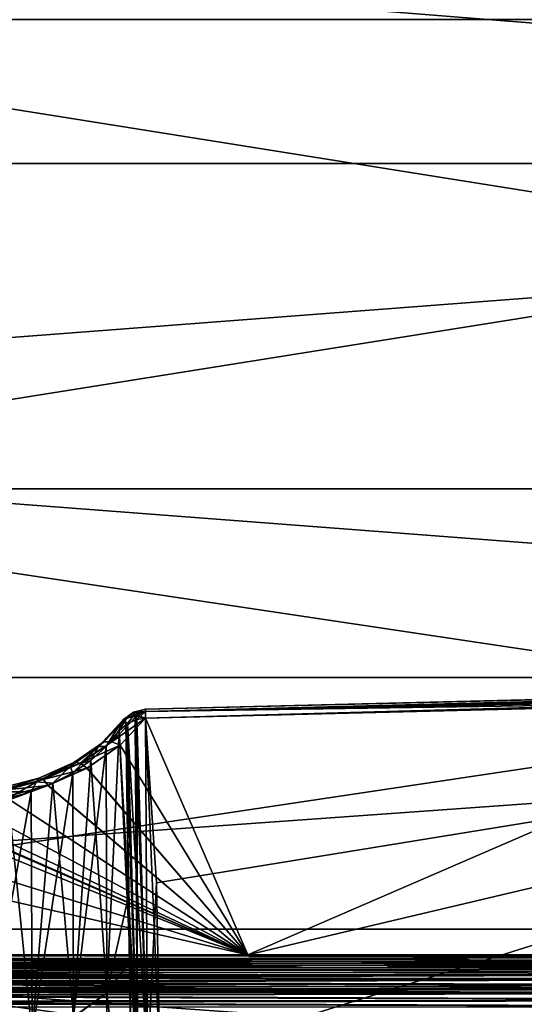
# Model space of a CAD drawing. Header units: metres. Extents: x 59 to 135, y -85 to 87.
# Tile 38 of 210: x 92.3 to 94.79, y -12.3 to -7.45. Entities that reach past the tile are written whole.
import ezdxf

# ---------------------------------------------------------------- set-up
doc = ezdxf.new("R2010")
doc.units = ezdxf.units.M
doc.layers.add('solid_21_404_502_XXX', color=7, linetype='CONTINUOUS')

msp = doc.modelspace()

# ---------------------------------------------------------------- linework, layer by layer
at = {"layer": 'solid_21_404_502_XXX'}
for points in [[(103.5, -5.50426, 22.331661), (70.300003, -5.50426, 22.331661), (70.300003, -8.155905, 21.505352)], [(103.5, -8.155912, 21.505373), (103.5, -5.50426, 22.331661), (70.300003, -8.155905, 21.505352)], [(103.5, -8.155912, -21.505373), (70.300003, -8.155905, -21.505352), (70.300003, -5.50426, -22.331661)], [(103.5, -5.50426, -22.331661), (103.5, -8.155912, -21.505373), (70.300003, -5.50426, -22.331661)], [(89.5, -9.759169, -18.594587), (104, -9.759169, -18.594587), (104, -7.446501, -19.63538)], [(89.5, -7.446501, -19.63538), (89.5, -9.759169, -18.594587), (104, -7.446501, -19.63538)], [(89.5, -7.446501, 19.63538), (104, -7.446501, 19.63538), (104, -9.759169, 18.594587)], [(89.5, -9.759169, 18.594587), (89.5, -7.446501, 19.63538), (104, -9.759169, 18.594587)], [(103.5, -8.155912, 21.505373), (70.300003, -8.155905, 21.505352), (70.300003, -10.688633, 20.365488)], [(103.5, -10.688633, -20.365488), (70.300003, -10.688633, -20.365488), (70.300003, -8.155905, -21.505352)], [(103.5, -8.155912, -21.505373), (103.5, -10.688633, -20.365488), (70.300003, -8.155905, -21.505352)], [(103.5, -10.688633, 20.365488), (103.5, -8.155912, 21.505373), (70.300003, -10.688633, 20.365488)], [(89.5, -11.92937, -17.282644), (104, -11.92937, -17.282644), (104, -9.759169, -18.594587)], [(89.5, -9.759169, -18.594587), (89.5, -11.92937, -17.282644), (104, -9.759169, -18.594587)], [(89.5, -9.759169, 18.594587), (104, -9.759169, 18.594587), (104, -11.92937, 17.282644)], [(89.5, -11.92937, 17.282644), (89.5, -9.759169, 18.594587), (104, -11.92937, 17.282644)], [(104.46022, -10.561296, 14.374086), (104.515541, -10.561378, 14.363717), (92.923027, -10.845286, 14.389623)], [(104.399475, -10.562067, 14.384759), (104.46022, -10.561296, 14.374086), (92.923027, -10.845286, 14.389623)], [(104.515541, -10.561378, 14.363717), (104.565872, -10.562264, 14.353628), (92.923027, -10.845286, 14.389623)], [(104.401413, -10.562031, -14.38443), (92.923027, -10.845286, -14.389623), (92.923309, -10.856697, -14.332231)], [(104.401413, -10.562031, -14.38443), (104.334839, -10.563697, -14.395439), (92.923027, -10.845286, -14.389623)], [(104.332832, -10.563759, 14.395761), (104.399475, -10.562067, 14.384759), (92.923027, -10.845286, 14.389623)], [(104.565872, -10.562264, 14.353628), (104.611588, -10.563933, 14.343774), (92.923027, -10.845286, 14.389623)], [(104.334839, -10.563697, -14.395439), (104.261772, -10.566374, -14.406797), (92.923027, -10.845286, -14.389623)], [(104.332832, -10.563759, 14.395761), (92.923027, -10.845286, 14.389623), (92.923309, -10.856697, 14.447015)], [(104.611588, -10.563933, 14.343774), (92.923309, -10.856697, 14.332231), (92.923027, -10.845286, 14.389623)], [(104.261772, -10.566374, -14.406797), (104.18161, -10.570174, -14.418508), (92.923027, -10.845286, -14.389623)], [(104.18161, -10.570174, -14.418508), (104.093704, -10.575231, -14.430555), (92.923027, -10.845286, -14.389623)], [(104.093704, -10.575231, -14.430555), (104.030418, -10.579379, -14.438766), (92.923027, -10.845286, -14.389623)], [(104.462036, -10.561286, -14.373756), (104.401413, -10.562031, -14.38443), (92.923309, -10.856697, -14.332231)], [(104.517197, -10.561394, -14.363396), (104.462036, -10.561286, -14.373756), (92.923309, -10.856697, -14.332231)], [(104.567352, -10.562304, -14.353322), (104.517197, -10.561394, -14.363396), (92.923309, -10.856697, -14.332231)], [(104.612869, -10.563995, -14.343483), (104.567352, -10.562304, -14.353322), (92.923309, -10.856697, -14.332231)], [(104.259758, -10.56646, 14.407102), (104.332832, -10.563759, 14.395761), (92.923309, -10.856697, 14.447015)], [(104.611588, -10.563933, 14.343774), (104.690468, -10.569673, 14.324523), (92.923309, -10.856697, 14.332231)], [(104.654091, -10.566465, -14.333838), (104.612869, -10.563995, -14.343483), (92.923309, -10.856697, -14.332231)], [(104.179665, -10.570276, 14.418782), (104.259758, -10.56646, 14.407102), (92.923309, -10.856697, 14.447015)], [(104.691307, -10.569762, -14.324295), (104.654091, -10.566465, -14.333838), (92.923309, -10.856697, -14.332231)], [(104.690468, -10.569673, 14.324523), (104.753853, -10.57925, 14.305216), (92.923309, -10.856697, 14.332231)], [(104.691307, -10.569762, -14.324295), (92.923309, -10.856697, -14.332231), (92.924118, -10.889191, -14.283573)], [(104.091888, -10.575344, 14.430796), (104.179665, -10.570276, 14.418782), (92.923309, -10.856697, 14.447015)], [(104.02874, -10.579495, 14.438979), (104.091888, -10.575344, 14.430796), (92.923309, -10.856697, 14.447015)], [(104.754333, -10.57934, -14.305068), (104.691307, -10.569762, -14.324295), (92.924118, -10.889191, -14.283573)], [(104.030418, -10.579379, -14.438766), (92.923309, -10.856697, -14.447015), (92.923027, -10.845286, -14.389623)], [(104.753853, -10.57925, 14.305216), (104.779999, -10.586307, 14.294888), (92.923309, -10.856697, 14.332231)], [(104.030418, -10.579379, -14.438766), (103.963142, -10.584212, -14.447103), (92.923309, -10.856697, -14.447015)], [(103.961632, -10.584326, 14.447286), (104.02874, -10.579495, 14.438979), (92.923309, -10.856697, 14.447015)], [(103.963142, -10.584212, -14.447103), (103.891571, -10.589798, -14.455555), (92.923309, -10.856697, -14.447015)], [(103.961632, -10.584326, 14.447286), (92.923309, -10.856697, 14.447015), (92.92411, -10.889191, 14.495673)], [(104.779999, -10.586307, 14.294888), (104.800674, -10.596016, 14.283573), (92.923309, -10.856697, 14.332231)], [(103.891571, -10.589798, -14.455555), (103.81543, -10.596209, -14.464103), (92.923309, -10.856697, -14.447015)], [(92.923309, -10.856697, 14.332231), (104.800674, -10.596016, 14.283573), (98.862396, -10.742603, 14.283573)], [(103.81543, -10.596209, -14.464103), (103.734406, -10.603532, -14.472717), (92.923309, -10.856697, -14.447015)], [(103.734406, -10.603532, -14.472717), (103.648224, -10.611858, -14.481352), (92.923309, -10.856697, -14.447015)], [(103.648224, -10.611858, -14.481352), (101.671249, -10.666739, -14.488717), (92.923309, -10.856697, -14.447015)], [(103.89032, -10.589899, 14.455699), (103.961632, -10.584326, 14.447286), (92.92411, -10.889191, 14.495673)], [(103.814499, -10.596291, 14.464205), (103.89032, -10.589899, 14.455699), (92.92411, -10.889191, 14.495673)], [(92.92411, -14.283573, 10.889191), (104.800674, -10.596016, 14.283573), (104.800674, -14.283573, 10.596016)], [(92.92411, -14.283573, 10.889191), (98.862396, -10.742603, 14.283573), (104.800674, -10.596016, 14.283573)], [(103.733864, -10.603582, 14.472774), (103.814499, -10.596291, 14.464205), (92.92411, -10.889191, 14.495673)], [(103.648201, -10.611858, 14.481351), (103.733864, -10.603582, 14.472774), (92.92411, -10.889191, 14.495673)], [(101.671242, -10.666739, 14.488717), (103.648201, -10.611858, 14.481351), (92.92411, -10.889191, 14.495673)], [(104.780121, -10.586348, -14.294834), (104.754333, -10.57934, -14.305068), (92.924118, -10.889191, -14.283573)], [(104.780121, -10.586348, -14.294834), (92.924118, -10.889191, -14.283573), (98.862396, -10.742603, -14.283573)], [(101.671249, -10.666739, -14.488717), (99.705811, -10.721784, -14.495673), (92.923309, -10.856697, -14.447015)], [(101.671242, -10.666739, 14.488717), (92.92411, -10.889191, 14.495673), (96.314964, -10.805488, 14.495673)], [(103.5, -10.688633, 20.365488), (70.300003, -10.688633, 20.365488), (70.300003, -13.065476, 18.92861)], [(103.5, -13.065489, 18.928629), (103.5, -10.688633, 20.365488), (70.300003, -13.065476, 18.92861)], [(103.5, -13.065489, -18.928629), (70.300003, -13.065476, -18.92861), (70.300003, -10.688633, -20.365488)], [(103.5, -10.688633, -20.365488), (103.5, -13.065489, -18.928629), (70.300003, -10.688633, -20.365488)], [(92.923309, -10.856697, -14.447015), (99.705811, -10.721784, -14.495673), (96.314926, -10.805489, -14.495673)], [(92.923309, -10.856697, 14.332231), (98.862396, -10.742603, 14.283573), (92.924126, -10.889191, 14.283573)], [(92.92411, -14.283573, 10.889191), (92.977631, -13.470412, 11.701031), (98.862396, -10.742603, 14.283573)], [(92.977654, -11.701538, -13.469905), (98.862396, -10.742603, -14.283573), (92.924118, -10.889191, -14.283573)], [(92.977654, -11.701516, 13.469927), (92.924126, -10.889191, 14.283573), (98.862396, -10.742603, 14.283573)], [(92.977631, -13.470412, 11.701031), (92.993294, -12.585494, 12.585563), (98.862396, -10.742603, 14.283573)], [(92.977654, -11.701538, -13.469905), (92.993294, -12.5855, -12.585557), (98.862396, -10.742603, -14.283573)], [(92.993294, -12.585494, 12.585563), (92.977654, -11.701516, 13.469927), (98.862396, -10.742603, 14.283573)], [(92.993294, -12.5855, -12.585557), (104.800674, -14.283573, -10.596016), (98.862396, -10.742603, -14.283573)], [(92.923309, -10.856697, -14.447015), (96.314926, -10.805489, -14.495673), (92.924026, -10.889193, -14.495673)], [(92.924026, -10.889193, -14.495673), (96.314926, -10.805489, -14.495673), (93.428055, -12.056192, -15.675114)], [(96.314964, -10.805488, 14.495673), (92.92411, -10.889191, 14.495673), (93.428055, -12.056192, 15.675114)], [(96.314964, -10.805488, 14.495673), (93.428055, -12.056192, 15.675114), (96.65873, -12.056192, 15.754864)], [(96.314926, -10.805489, -14.495673), (96.65873, -11.292649, -14.991321), (93.428055, -12.056192, -15.675114)], [(92.864944, -10.862563, -14.422482), (92.814781, -10.896753, -14.406027), (92.863739, -10.859977, -14.374245)], [(92.818016, -10.89922, -14.351387), (92.863739, -10.859977, -14.374245), (92.814781, -10.896753, -14.406027)], [(92.863739, -10.85998, 14.374217), (92.814781, -10.896747, 14.405955), (92.864944, -10.862556, 14.422443)], [(92.818024, -10.899226, 14.351354), (92.814781, -10.896747, 14.405955), (92.863739, -10.85998, 14.374217)], [(92.864944, -10.862556, 14.422443), (92.814781, -10.896747, 14.405955), (92.829178, -10.887412, 14.426464)], [(92.864944, -10.862563, -14.422482), (92.832489, -10.885924, -14.430487), (92.814781, -10.896753, -14.406027)], [(92.818016, -10.89922, -14.351387), (92.869072, -10.871428, -14.327601), (92.863739, -10.859977, -14.374245)], [(92.818024, -10.899226, 14.351354), (92.863739, -10.85998, 14.374217), (92.869072, -10.871433, 14.327589)], [(92.864944, -10.862556, 14.422443), (92.829178, -10.887412, 14.426464), (92.872536, -10.878906, 14.467274)], [(92.864944, -10.862563, -14.422482), (92.872551, -10.878929, -14.467319), (92.832489, -10.885924, -14.430487)], [(92.863739, -10.859977, -14.374245), (92.923309, -10.856697, -14.332231), (92.923027, -10.845286, -14.389623)], [(92.864944, -10.862563, -14.422482), (92.863739, -10.859977, -14.374245), (92.923027, -10.845286, -14.389623)], [(92.863739, -10.85998, 14.374217), (92.923027, -10.845286, 14.389623), (92.923309, -10.856697, 14.332231)], [(92.863739, -10.85998, 14.374217), (92.864944, -10.862556, 14.422443), (92.923027, -10.845286, 14.389623)], [(92.863739, -10.859977, -14.374245), (92.869072, -10.871428, -14.327601), (92.923309, -10.856697, -14.332231)], [(92.869072, -10.871433, 14.327589), (92.863739, -10.85998, 14.374217), (92.923309, -10.856697, 14.332231)], [(92.864944, -10.862563, -14.422482), (92.923027, -10.845286, -14.389623), (92.923309, -10.856697, -14.447015)], [(92.864944, -10.862556, 14.422443), (92.923309, -10.856697, 14.447015), (92.923027, -10.845286, 14.389623)], [(92.864944, -10.862563, -14.422482), (92.923309, -10.856697, -14.447015), (92.872551, -10.878929, -14.467319)], [(92.864944, -10.862556, 14.422443), (92.872536, -10.878906, 14.467274), (92.923309, -10.856697, 14.447015)], [(92.869072, -10.871433, 14.327589), (92.923309, -10.856697, 14.332231), (92.924126, -10.889191, 14.283573)], [(92.869072, -10.871428, -14.327601), (92.880402, -10.896619, -14.286531), (92.923309, -10.856697, -14.332231)], [(92.872536, -10.878906, 14.467274), (92.879623, -10.879237, 14.472236), (92.923309, -10.856697, 14.447015)], [(92.923309, -10.856697, -14.447015), (92.924026, -10.889193, -14.495673), (92.872551, -10.878929, -14.467319)], [(92.879623, -10.879237, 14.472236), (92.92411, -10.889191, 14.495673), (92.923309, -10.856697, 14.447015)], [(92.923309, -10.856697, -14.332231), (92.880402, -10.896619, -14.286531), (92.924118, -10.889191, -14.283573)], [(92.832489, -10.885924, -14.430487), (92.692665, -11.029539, -14.491371), (92.802376, -10.911778, -14.381165)], [(92.832489, -10.885924, -14.430487), (92.717583, -11.006911, -14.544955), (92.692665, -11.029539, -14.491371)], [(92.730476, -11.02844, -14.404642), (92.802376, -10.911778, -14.381165), (92.692665, -11.029539, -14.491371)], [(92.692734, -11.029485, 14.491334), (92.717667, -11.006851, 14.544921), (92.829178, -10.887412, 14.426464)], [(92.829178, -10.887412, 14.426464), (92.814781, -10.896747, 14.405955), (92.692734, -11.029485, 14.491334)], [(92.814781, -10.896747, 14.405955), (92.801598, -10.913201, 14.379021), (92.692734, -11.029485, 14.491334)], [(92.801598, -10.913201, 14.379021), (92.730591, -11.028323, 14.404539), (92.692734, -11.029485, 14.491334)], [(92.717583, -11.006911, -14.544955), (92.832489, -10.885924, -14.430487), (92.75769, -11.00575, -14.593899)], [(92.829178, -10.887412, 14.426464), (92.717667, -11.006851, 14.544921), (92.757774, -11.005704, 14.593873)], [(92.730476, -11.02844, -14.404642), (92.794334, -10.952425, -14.333589), (92.802376, -10.911778, -14.381165)], [(92.801598, -10.913201, 14.379021), (92.79435, -10.952401, 14.333576), (92.730591, -11.028323, 14.404539)], [(92.75769, -11.00575, -14.593899), (92.879608, -10.879257, -14.472254), (92.924026, -10.889193, -14.495673)], [(92.832489, -10.885924, -14.430487), (92.879608, -10.879257, -14.472254), (92.75769, -11.00575, -14.593899)], [(92.75769, -11.00575, -14.593899), (92.924026, -10.889193, -14.495673), (92.798645, -11.022831, -14.626215)], [(92.879623, -10.879237, 14.472236), (92.757774, -11.005704, 14.593873), (92.92411, -10.889191, 14.495673)], [(92.829178, -10.887412, 14.426464), (92.757774, -11.005704, 14.593873), (92.879623, -10.879237, 14.472236)], [(92.757774, -11.005704, 14.593873), (92.79908, -11.022455, 14.625851), (92.92411, -10.889191, 14.495673)], [(92.818016, -10.89922, -14.351387), (92.794334, -10.952425, -14.333589), (92.827187, -10.920931, -14.305538)], [(92.818016, -10.89922, -14.351387), (92.802376, -10.911778, -14.381165), (92.794334, -10.952425, -14.333589)], [(92.818024, -10.899226, 14.351354), (92.835388, -10.915705, 14.301131), (92.79435, -10.952401, 14.333576)], [(92.818024, -10.899226, 14.351354), (92.79435, -10.952401, 14.333576), (92.801598, -10.913201, 14.379021)], [(92.827187, -10.920931, 14.305538), (92.79435, -10.952401, 14.333576), (92.835388, -10.915705, 14.301131)], [(92.798645, -11.022831, -14.626215), (92.924026, -10.889193, -14.495673), (93.428055, -12.056192, -15.675114)], [(92.92411, -10.889191, 14.495673), (92.79908, -11.022455, 14.625851), (93.428055, -12.056192, 15.675114)], [(92.818024, -10.899226, 14.351354), (92.801598, -10.913201, 14.379021), (92.814781, -10.896747, 14.405955)], [(92.814781, -10.896753, -14.406027), (92.832489, -10.885924, -14.430487), (92.802376, -10.911778, -14.381165)], [(92.818016, -10.89922, -14.351387), (92.814781, -10.896753, -14.406027), (92.802376, -10.911778, -14.381165)], [(92.818016, -10.89922, -14.351387), (92.835388, -10.915705, -14.301131), (92.869072, -10.871428, -14.327601)], [(92.818016, -10.89922, -14.351387), (92.827187, -10.920931, -14.305538), (92.835388, -10.915705, -14.301131)], [(92.818024, -10.899226, 14.351354), (92.869072, -10.871433, 14.327589), (92.835388, -10.915705, 14.301131)], [(92.835388, -10.915705, -14.301131), (92.827187, -10.920931, -14.305538), (92.884399, -12.620604, -12.620661)], [(92.827187, -10.920931, 14.305538), (92.835388, -10.915705, 14.301131), (92.884399, -12.620598, 12.620667)], [(92.872536, -10.878906, 14.467274), (92.829178, -10.887412, 14.426464), (92.879623, -10.879237, 14.472236)], [(92.832489, -10.885924, -14.430487), (92.872551, -10.878929, -14.467319), (92.879608, -10.879257, -14.472254)], [(92.869072, -10.871428, -14.327601), (92.835388, -10.915705, -14.301131), (92.872734, -10.898911, -14.288108)], [(92.869072, -10.871433, 14.327589), (92.880402, -10.896619, 14.286531), (92.835388, -10.915705, 14.301131)], [(92.835388, -10.915705, 14.301131), (92.880402, -10.896619, 14.286531), (92.872734, -10.898911, 14.288108)], [(92.872734, -10.898911, -14.288108), (92.835388, -10.915705, -14.301131), (92.933678, -12.59504, -12.595098)], [(92.835388, -10.915705, 14.301131), (92.872734, -10.898911, 14.288108), (92.884399, -12.620598, 12.620667)], [(92.835388, -10.915705, -14.301131), (92.884399, -12.620604, -12.620661), (92.933678, -12.59504, -12.595098)], [(92.869072, -10.871428, -14.327601), (92.872734, -10.898911, -14.288108), (92.880402, -10.896619, -14.286531)], [(92.869072, -10.871433, 14.327589), (92.924126, -10.889191, 14.283573), (92.880402, -10.896619, 14.286531)], [(92.872551, -10.878929, -14.467319), (92.924026, -10.889193, -14.495673), (92.879608, -10.879257, -14.472254)], [(92.880402, -10.896619, -14.286531), (92.872734, -10.898911, -14.288108), (92.933678, -12.59504, -12.595098)], [(92.872734, -10.898911, 14.288108), (92.880402, -10.896619, 14.286531), (92.884399, -12.620598, 12.620667)], [(92.880402, -10.896619, -14.286531), (92.933678, -12.59504, -12.595098), (92.924118, -10.889191, -14.283573)], [(92.880402, -10.896619, 14.286531), (92.924126, -10.889191, 14.283573), (92.933678, -12.595035, 12.595103)], [(92.880402, -10.896619, 14.286531), (92.933678, -12.595035, 12.595103), (92.884399, -12.620598, 12.620667)], [(92.977654, -11.701538, -13.469905), (92.924118, -10.889191, -14.283573), (92.993294, -12.5855, -12.585557)], [(92.933678, -12.59504, -12.595098), (92.993294, -12.5855, -12.585557), (92.924118, -10.889191, -14.283573)], [(92.933678, -12.595035, 12.595103), (92.924126, -10.889191, 14.283573), (92.977654, -11.701516, 13.469927)], [(90.716812, -10.943679, 14.495673), (90.457352, -11.132314, 14.677903), (93.428055, -12.056192, 15.675114)], [(91.383621, -11.166223, 14.734676), (90.716812, -10.943679, 14.495673), (93.428055, -12.056192, 15.675114)], [(92.73349, -12.244459, -13.380611), (92.794334, -10.952425, -14.333589), (92.730476, -11.02844, -14.404642)], [(92.730591, -11.028323, 14.404539), (92.79435, -10.952401, 14.333576), (92.733482, -12.243256, 13.381723)], [(92.79435, -10.952401, 14.333576), (92.840004, -11.76722, 13.540365), (92.733482, -12.243256, 13.381723)], [(92.73349, -12.244459, -13.380611), (92.848206, -12.085597, -13.226925), (92.794334, -10.952425, -14.333589)], [(92.827187, -10.920931, -14.305538), (92.794334, -10.952425, -14.333589), (92.884399, -12.620604, -12.620661)], [(92.794334, -10.952425, -14.333589), (92.839958, -11.765607, -13.541926), (92.884399, -12.620604, -12.620661)], [(92.794334, -10.952425, -14.333589), (92.848206, -12.085597, -13.226925), (92.839958, -11.765607, -13.541926)], [(92.827187, -10.920931, 14.305538), (92.840004, -11.76722, 13.540365), (92.79435, -10.952401, 14.333576)], [(92.827187, -10.920931, 14.305538), (92.853638, -12.657939, 12.658008), (92.848206, -12.085298, 13.227213)], [(92.827187, -10.920931, 14.305538), (92.884399, -12.620598, 12.620667), (92.853638, -12.657939, 12.658008)], [(92.827187, -10.920931, 14.305538), (92.848206, -12.085298, 13.227213), (92.840004, -11.76722, 13.540365)], [(92.717583, -11.006911, -14.544955), (92.551872, -11.12839, -14.582542), (92.692665, -11.029539, -14.491371)], [(92.570915, -11.108203, -14.639413), (92.551872, -11.12839, -14.582542), (92.717583, -11.006911, -14.544955)], [(92.552063, -11.128284, 14.582475), (92.571129, -11.108095, 14.63936), (92.717667, -11.006851, 14.544921)], [(92.692734, -11.029485, 14.491334), (92.552063, -11.128284, 14.582475), (92.717667, -11.006851, 14.544921)], [(92.570915, -11.108203, -14.639413), (92.717583, -11.006911, -14.544955), (92.602432, -11.111525, -14.694187)], [(92.717667, -11.006851, 14.544921), (92.571129, -11.108095, 14.63936), (92.602669, -11.111437, 14.694146)], [(92.602432, -11.111525, -14.694187), (92.75769, -11.00575, -14.593899), (92.798645, -11.022831, -14.626215)], [(92.717583, -11.006911, -14.544955), (92.75769, -11.00575, -14.593899), (92.602432, -11.111525, -14.694187)], [(92.757774, -11.005704, 14.593873), (92.602669, -11.111437, 14.694146), (92.79908, -11.022455, 14.625851)], [(92.717667, -11.006851, 14.544921), (92.602669, -11.111437, 14.694146), (92.757774, -11.005704, 14.593873)], [(92.653587, -11.09756, -14.46883), (92.692665, -11.029539, -14.491371), (92.551872, -11.12839, -14.582542)], [(92.692734, -11.029485, 14.491334), (92.565536, -11.158384, 14.524743), (92.552063, -11.128284, 14.582475)], [(92.692734, -11.029485, 14.491334), (92.653847, -11.097356, 14.468637), (92.565536, -11.158384, 14.524743)], [(92.730591, -11.028323, 14.404539), (92.733482, -12.243256, 13.381723), (92.569702, -12.361518, 13.510982)], [(92.653847, -11.097356, 14.468637), (92.730591, -11.028323, 14.404539), (92.569702, -12.361518, 13.510982)], [(92.602432, -11.111525, -14.694187), (92.798645, -11.022831, -14.626215), (92.635101, -11.136082, -14.73543)], [(92.602669, -11.111437, 14.694146), (92.636055, -11.135566, 14.734937), (92.79908, -11.022455, 14.625851)], [(92.635101, -11.136082, -14.73543), (92.798645, -11.022831, -14.626215), (93.428055, -12.056192, -15.675114)], [(92.79908, -11.022455, 14.625851), (92.636055, -11.135566, 14.734937), (93.428055, -12.056192, 15.675114)], [(92.653587, -11.09756, -14.46883), (92.730476, -11.02844, -14.404642), (92.692665, -11.029539, -14.491371)], [(92.73349, -12.244459, -13.380611), (92.730476, -11.02844, -14.404642), (92.653587, -11.09756, -14.46883)], [(92.692734, -11.029485, 14.491334), (92.730591, -11.028323, 14.404539), (92.653847, -11.097356, 14.468637)], [(92.570915, -11.108203, -14.639413), (92.386238, -11.203901, -14.650589), (92.551872, -11.12839, -14.582542)], [(92.398949, -11.185395, -14.709756), (92.386238, -11.203901, -14.650589), (92.570915, -11.108203, -14.639413)], [(92.386627, -11.203751, 14.650495), (92.399368, -11.185249, 14.709687), (92.571129, -11.108095, 14.63936)], [(92.552063, -11.128284, 14.582475), (92.386627, -11.203751, 14.650495), (92.571129, -11.108095, 14.63936)], [(92.398949, -11.185395, -14.709756), (92.570915, -11.108203, -14.639413), (92.420677, -11.192019, -14.768825)], [(92.571129, -11.108095, 14.63936), (92.399368, -11.185249, 14.709687), (92.421127, -11.191903, 14.76877)], [(92.570915, -11.108203, -14.639413), (92.602432, -11.111525, -14.694187), (92.420677, -11.192019, -14.768825)], [(92.420677, -11.192019, -14.768825), (92.602432, -11.111525, -14.694187), (92.635101, -11.136082, -14.73543)], [(92.571129, -11.108095, 14.63936), (92.421127, -11.191903, 14.76877), (92.602669, -11.111437, 14.694146)], [(92.602669, -11.111437, 14.694146), (92.421127, -11.191903, 14.76877), (92.636055, -11.135566, 14.734937)], [(92.565109, -11.158647, -14.524982), (92.653587, -11.09756, -14.46883), (92.551872, -11.12839, -14.582542)], [(92.56971, -12.362736, -13.509863), (92.653587, -11.09756, -14.46883), (92.565109, -11.158647, -14.524982)], [(92.565536, -11.158384, 14.524743), (92.653847, -11.097356, 14.468637), (92.569702, -12.361518, 13.510982)], [(92.73349, -12.244459, -13.380611), (92.653587, -11.09756, -14.46883), (92.56971, -12.362736, -13.509863)], [(90.457352, -11.132314, 14.677903), (90.19738, -11.321259, 14.860432), (93.428055, -12.056192, 15.675114)], [(92.565536, -11.158384, 14.524743), (92.569702, -12.361518, 13.510982), (92.365471, -12.446383, 13.603739)], [(92.467255, -11.210383, 14.571906), (92.565536, -11.158384, 14.524743), (92.365471, -12.446383, 13.603739)], [(92.466682, -11.210647, -14.572143), (92.551872, -11.12839, -14.582542), (92.386238, -11.203901, -14.650589)], [(92.552063, -11.128284, 14.582475), (92.467255, -11.210383, 14.571906), (92.386627, -11.203751, 14.650495)], [(92.420677, -11.192019, -14.768825), (92.635101, -11.136082, -14.73543), (92.443329, -11.221816, -14.81643)], [(92.421127, -11.191903, 14.76877), (92.444099, -11.221543, 14.816176), (92.636055, -11.135566, 14.734937)], [(92.443329, -11.221816, -14.81643), (92.635101, -11.136082, -14.73543), (93.428055, -12.056192, -15.675114)], [(92.636055, -11.135566, 14.734937), (92.444099, -11.221543, 14.816176), (93.428055, -12.056192, 15.675114)], [(92.466682, -11.210647, -14.572143), (92.565109, -11.158647, -14.524982), (92.551872, -11.12839, -14.582542)], [(92.56971, -12.362736, -13.509863), (92.565109, -11.158647, -14.524982), (92.466682, -11.210647, -14.572143)], [(92.552063, -11.128284, 14.582475), (92.565536, -11.158384, 14.524743), (92.467255, -11.210383, 14.571906)], [(91.577904, -11.242417, 14.815667), (91.383621, -11.166223, 14.734676), (93.428055, -12.056192, 15.675114)], [(92.398949, -11.185395, -14.709756), (92.203049, -11.252644, -14.69239), (92.386238, -11.203901, -14.650589)], [(92.20919, -11.23509, -14.752876), (92.203049, -11.252644, -14.69239), (92.398949, -11.185395, -14.709756)], [(92.36013, -11.252674, -14.609523), (92.386238, -11.203901, -14.650589), (92.203049, -11.252644, -14.69239)], [(92.203728, -11.252507, 14.692335), (92.209908, -11.234963, 14.752865), (92.399368, -11.185249, 14.709687)], [(92.386627, -11.203751, 14.650495), (92.203728, -11.252507, 14.692335), (92.399368, -11.185249, 14.709687)], [(92.386627, -11.203751, 14.650495), (92.248184, -11.283861, 14.636363), (92.203728, -11.252507, 14.692335)], [(92.20919, -11.23509, -14.752876), (92.398949, -11.185395, -14.709756), (92.220314, -11.243737, -14.814569)], [(92.399368, -11.185249, 14.709687), (92.209908, -11.234963, 14.752865), (92.221077, -11.243653, 14.814586)], [(92.398949, -11.185395, -14.709756), (92.420677, -11.192019, -14.768825), (92.220314, -11.243737, -14.814569)], [(92.220314, -11.243737, -14.814569), (92.420677, -11.192019, -14.768825), (92.443329, -11.221816, -14.81643)], [(92.399368, -11.185249, 14.709687), (92.221077, -11.243653, 14.814586), (92.421127, -11.191903, 14.76877)], [(92.421127, -11.191903, 14.76877), (92.221077, -11.243653, 14.814586), (92.444099, -11.221543, 14.816176)], [(92.386627, -11.203751, 14.650495), (92.360817, -11.252444, 14.609322), (92.248184, -11.283861, 14.636363)], [(92.36013, -11.252674, -14.609523), (92.466682, -11.210647, -14.572143), (92.386238, -11.203901, -14.650589)], [(92.386627, -11.203751, 14.650495), (92.467255, -11.210383, 14.571906), (92.360817, -11.252444, 14.609322)], [(92.443329, -11.221816, -14.81643), (93.428055, -12.056192, -15.675114), (90.19738, -12.056192, -15.595365)], [(92.231255, -11.276804, -14.866182), (92.443329, -11.221816, -14.81643), (90.19738, -12.056192, -15.595365)], [(91.791374, -11.287188, 14.865707), (91.577904, -11.242417, 14.815667), (93.428055, -12.056192, 15.675114)], [(92.360817, -11.252444, 14.609322), (92.365471, -12.446383, 13.603739), (92.135284, -12.491825, 13.653406)], [(92.248184, -11.283861, 14.636363), (92.360817, -11.252444, 14.609322), (92.135284, -12.491825, 13.653406)], [(92.24736, -11.284046, -14.63652), (92.36013, -11.252674, -14.609523), (92.203049, -11.252644, -14.69239)], [(92.220314, -11.243737, -14.814569), (92.443329, -11.221816, -14.81643), (92.231255, -11.276804, -14.866182)], [(92.221077, -11.243653, 14.814586), (92.232025, -11.276677, 14.866075), (92.444099, -11.221543, 14.816176)], [(92.444099, -11.221543, 14.816176), (92.232025, -11.276677, 14.866075), (93.428055, -12.056192, 15.675114)], [(92.365471, -12.447611, -13.602614), (92.36013, -11.252674, -14.609523), (92.24736, -11.284046, -14.63652)], [(92.365471, -12.447611, -13.602614), (92.466682, -11.210647, -14.572143), (92.36013, -11.252674, -14.609523)], [(92.360817, -11.252444, 14.609322), (92.467255, -11.210383, 14.571906), (92.365471, -12.446383, 13.603739)], [(92.56971, -12.362736, -13.509863), (92.466682, -11.210647, -14.572143), (92.365471, -12.447611, -13.602614)], [(92.011955, -11.298612, 14.882576), (91.791374, -11.287188, 14.865707), (93.428055, -12.056192, 15.675114)], [(92.232025, -11.276677, 14.866075), (92.011955, -11.298612, 14.882576), (93.428055, -12.056192, 15.675114)], [(92.365471, -12.447611, -13.602614), (92.24736, -11.284046, -14.63652), (92.135277, -12.493058, -13.652278)], [(96.65873, -11.292649, -14.991321), (96.65873, -12.056192, -15.754864), (93.428055, -12.056192, -15.675114)], [(90.19738, -11.321259, 14.860432), (90.19738, -12.056192, 15.595365), (93.428055, -12.056192, 15.675114)], [(92.933678, -12.595035, 12.595103), (92.977654, -11.701516, 13.469927), (92.993294, -12.585494, 12.585563)], [(92.840004, -11.76722, 13.540365), (92.848206, -12.085298, 13.227213), (92.733482, -12.243256, 13.381723)], [(92.839958, -11.765607, -13.541926), (92.848206, -12.085597, -13.226925), (92.884399, -12.620604, -12.620661)], [(89.5, -13.925732, -15.718568), (104, -13.925732, -15.718568), (104, -11.92937, -17.282644)], [(89.5, -11.92937, -17.282644), (89.5, -13.925732, -15.718568), (104, -11.92937, -17.282644)], [(89.5, -11.92937, 17.282644), (104, -11.92937, 17.282644), (104, -13.925732, 15.718568)], [(89.5, -13.925732, 15.718568), (89.5, -11.92937, 17.282644), (104, -13.925732, 15.718568)], [(90.197342, -12.074841, 15.611825), (93.428055, -12.056192, 15.675114), (90.19738, -12.056192, 15.595365)], [(90.197342, -12.074841, 15.611825), (96.664513, -12.07003, 15.767606), (93.428055, -12.056192, 15.675114)], [(90.197342, -12.074841, 15.611825), (96.678825, -12.084435, 15.778834), (96.664513, -12.07003, 15.767606)], [(90.197342, -12.074841, 15.611825), (90.19828, -12.097406, 15.627051), (96.678825, -12.084435, 15.778834)], [(96.664299, -12.069741, -15.767362), (90.19738, -12.056192, -15.595365), (93.428055, -12.056192, -15.675114)], [(90.197487, -12.079576, -15.615399), (90.19738, -12.056192, -15.595365), (96.664299, -12.069741, -15.767362)], [(90.197487, -12.079576, -15.615399), (96.664299, -12.069741, -15.767362), (96.678123, -12.083854, -15.778417)], [(90.197487, -12.079576, -15.615399), (96.678123, -12.083854, -15.778417), (96.697441, -12.098186, -15.787933)], [(90.198822, -12.105844, -15.631681), (90.197487, -12.079576, -15.615399), (96.697441, -12.098186, -15.787933)], [(96.664299, -12.069741, -15.767362), (93.428055, -12.056192, -15.675114), (96.65873, -12.056192, -15.754864)], [(96.664513, -12.07003, 15.767606), (96.65873, -12.056192, 15.754864), (93.428055, -12.056192, 15.675114)], [(90.19828, -12.097406, 15.627051), (96.698769, -12.099085, 15.788478), (96.678825, -12.084435, 15.778834)], [(90.19828, -12.097406, 15.627051), (90.20034, -12.123982, 15.63997), (96.698769, -12.099085, 15.788478)], [(90.198822, -12.105844, -15.631681), (96.697441, -12.098186, -15.787933), (96.721001, -12.11348, -15.796423)], [(90.198822, -12.105844, -15.631681), (96.721001, -12.11348, -15.796423), (96.748589, -12.130682, -15.804129)], [(90.201401, -12.134388, -15.643785), (90.198822, -12.105844, -15.631681), (96.748589, -12.130682, -15.804129)], [(90.20034, -12.123982, 15.63997), (96.722923, -12.114689, 15.797027), (96.698769, -12.099085, 15.788478)], [(90.20034, -12.123982, 15.63997), (96.750786, -12.132059, 15.804667), (96.722923, -12.114689, 15.797027)], [(90.20034, -12.123982, 15.63997), (90.203812, -12.154645, 15.649431), (96.750786, -12.132059, 15.804667)], [(90.201401, -12.134388, -15.643785), (96.748589, -12.130682, -15.804129), (96.780434, -12.150999, -15.810938)], [(92.84819, -13.227467, 12.085055), (92.733482, -12.243256, 13.381723), (92.848206, -12.085298, 13.227213)], [(92.73349, -12.244459, -13.380611), (92.848167, -13.228668, -12.083838), (92.848206, -12.085597, -13.226925)], [(92.848206, -12.085597, -13.226925), (92.848167, -13.228668, -12.083838), (92.853638, -12.657945, -12.658002)], [(92.84819, -13.227467, 12.085055), (92.848206, -12.085298, 13.227213), (92.853638, -12.657939, 12.658008)], [(92.848206, -12.085597, -13.226925), (92.853638, -12.657945, -12.658002), (92.884399, -12.620604, -12.620661)], [(90.205147, -12.164598, -15.65139), (90.201401, -12.134388, -15.643785), (96.780434, -12.150999, -15.810938)], [(90.203812, -12.154645, 15.649431), (96.782227, -12.152184, 15.811263), (96.750786, -12.132059, 15.804667)], [(90.203812, -12.154645, 15.649431), (90.206413, -12.173307, 15.652681), (96.782227, -12.152184, 15.811263)], [(90.205147, -12.164598, -15.65139), (96.780434, -12.150999, -15.810938), (96.816902, -12.175995, -15.816174)], [(90.210022, -12.195767, -15.654243), (90.205147, -12.164598, -15.65139), (96.816902, -12.175995, -15.816174)], [(90.206413, -12.173307, 15.652681), (96.817299, -12.176284, 15.816215), (96.782227, -12.152184, 15.811263)], [(90.206413, -12.173307, 15.652681), (90.208588, -12.187161, 15.653943), (96.817299, -12.176284, 15.816215)], [(90.208588, -12.187161, 15.653943), (96.856041, -12.206158, 15.818126), (96.817299, -12.176284, 15.816215)], [(90.210022, -12.195767, -15.654243), (96.816902, -12.175995, -15.816174), (96.858482, -12.208227, -15.818087)], [(90.208588, -12.187161, 15.653943), (90.214539, -12.220353, 15.653063), (96.856041, -12.206158, 15.818126)], [(90.210022, -12.195767, -15.654243), (96.858482, -12.208227, -15.818087), (96.879349, -12.226659, -15.816761)], [(90.215919, -12.227163, -15.652198), (90.210022, -12.195767, -15.654243), (96.879349, -12.226659, -15.816761)], [(90.214539, -12.220353, 15.653063), (96.876312, -12.223889, 15.817073), (96.856041, -12.206158, 15.818126)], [(90.214539, -12.220353, 15.653063), (90.218575, -12.23984, 15.649948), (96.876312, -12.223889, 15.817073)], [(90.215919, -12.227163, -15.652198), (96.879349, -12.226659, -15.816761), (96.898659, -12.245527, -15.81353)], [(90.222664, -12.257981, -15.645226), (90.215919, -12.227163, -15.652198), (96.898659, -12.245527, -15.81353)], [(90.218575, -12.23984, 15.649948), (96.896194, -12.242989, 15.814078), (96.876312, -12.223889, 15.817073)], [(90.218575, -12.23984, 15.649948), (90.221527, -12.253034, 15.646695), (96.896194, -12.242989, 15.814078)], [(90.221527, -12.253034, 15.646695), (96.927757, -12.279694, 15.802445), (96.896194, -12.242989, 15.814078)], [(90.221527, -12.253034, 15.646695), (90.229332, -12.284321, 15.634938), (96.927757, -12.279694, 15.802445)], [(90.222664, -12.257981, -15.645226), (96.898659, -12.245527, -15.81353), (96.928734, -12.281045, -15.801855)], [(90.230179, -12.28743, -15.63343), (90.222664, -12.257981, -15.645226), (96.928734, -12.281045, -15.801855)], [(92.733475, -13.380623, 12.244472), (92.569702, -12.361518, 13.510982), (92.733482, -12.243256, 13.381723)], [(92.73349, -12.244459, -13.380611), (92.56971, -12.362736, -13.509863), (92.733452, -13.381755, -12.243288)], [(92.73349, -12.244459, -13.380611), (92.733452, -13.381755, -12.243288), (92.848167, -13.228668, -12.083838)], [(92.84819, -13.227467, 12.085055), (92.733475, -13.380623, 12.244472), (92.733482, -12.243256, 13.381723)], [(90.229332, -12.284321, 15.634938), (90.232147, -12.294524, 15.62973), (96.927757, -12.279694, 15.802445)], [(90.230179, -12.28743, -15.63343), (96.928734, -12.281045, -15.801855), (96.947441, -12.312861, -15.783996)], [(90.238129, -12.314669, -15.617085), (90.230179, -12.28743, -15.63343), (96.947441, -12.312861, -15.783996)], [(90.232147, -12.294524, 15.62973), (96.947189, -12.312288, 15.784392), (96.927757, -12.279694, 15.802445)], [(90.232147, -12.294524, 15.62973), (90.237701, -12.313262, 15.618081), (96.947189, -12.312288, 15.784392)]]:
    msp.add_3dface(points, dxfattribs=at)

doc.saveas('drawing.dxf')
